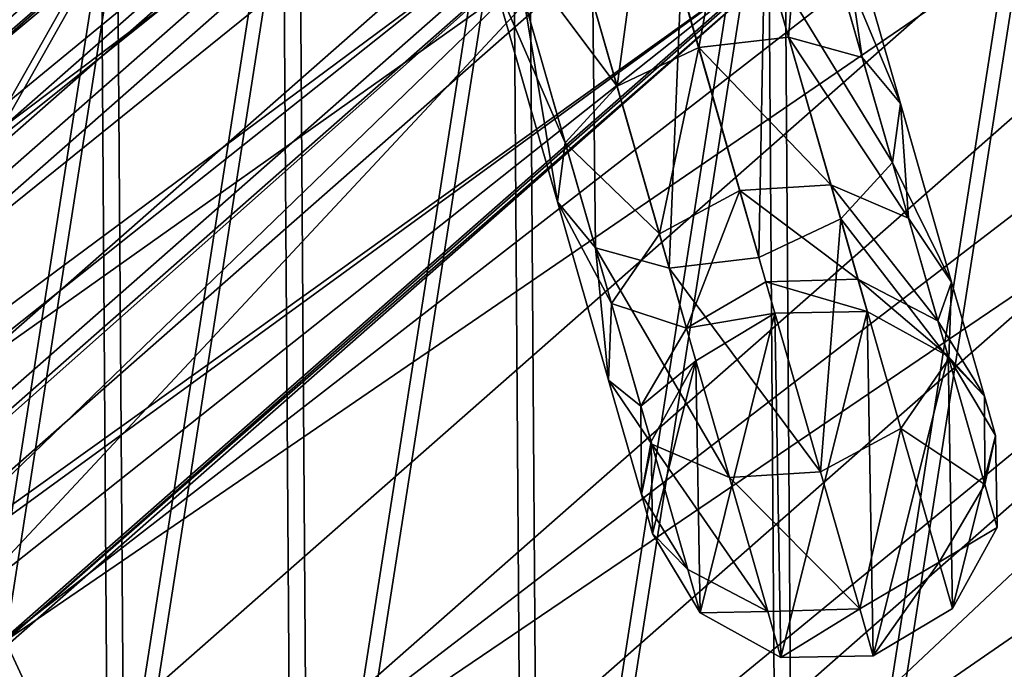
# Model space of a CAD drawing. Header units: millimetres. Extents: x -64 to 288, y -55 to 784.
# Tile 4 of 21: x 193 to 221, y 4 to 22. Entities that reach past the tile are written whole.
import ezdxf

# ---------------------------------------------------------------- set-up
doc = ezdxf.new("R2010")
doc.units = ezdxf.units.MM
doc.header["$LTSCALE"] = 25.4
doc.layers.get('0').update_dxf_attribs({"true_color": 0xff5454})

# ---------------------------------------------------------------- blocks, each defined once
blk = doc.blocks.new('EYE-SUPER-C-6630-6631-6632.STL')
at = {"color": 0}
mesh = blk.add_polyface(dxfattribs=at)
corners = [(158.898, -6.697, 69.104), (256.41, 74.75, -85.572), (249.76, 73.246, -90.123), (165.548, -5.192, 73.655)]
mesh.append_faces([[corners[k] for k in face] for face in [(0, 1, 2), (1, 0, 3)]], dxfattribs={"vtx0": -1, "color": 0})
mesh = blk.add_polyface(dxfattribs=at)
corners = [(165.548, -5.192, 73.655), (263.654, 74.018, -81.806), (256.41, 74.75, -85.572), (172.792, -5.924, 77.421)]
mesh.append_faces([[corners[k] for k in face] for face in [(0, 1, 2), (1, 0, 3)]], dxfattribs={"vtx0": -1, "color": 0})
mesh = blk.add_polyface(dxfattribs=at)
corners = [(172.792, -5.924, 77.421), (214.617, 24.046, 15.849), (263.654, 74.018, -81.806)]
mesh.append_faces([[corners[k] for k in face] for face in [(0, 1, 2)]], dxfattribs={"color": 0})
mesh = blk.add_polyface(dxfattribs=at)
corners = [(153.432, -10.305, 64.174), (249.76, 73.246, -90.123), (244.294, 69.638, -95.053), (158.898, -6.697, 69.104)]
mesh.append_faces([[corners[k] for k in face] for face in [(0, 1, 2), (1, 0, 3)]], dxfattribs={"vtx0": -1, "color": 0})
mesh = blk.add_polyface(dxfattribs=at)
corners = [(153.432, -10.305, 64.174), (240.499, 64.248, -99.925), (149.637, -15.695, 59.302), (244.294, 69.638, -95.053)]
mesh.append_faces([[corners[k] for k in face] for face in [(0, 1, 2), (1, 0, 3)]], dxfattribs={"vtx0": -1, "color": 0})
mesh = blk.add_polyface(dxfattribs=at)
corners = [(241.015, 61.654, -100.933), (195.648, 24.643, -11.004), (192.404, 18.885, -15.746), (244.26, 67.412, -96.19)]
mesh.append_faces([[corners[k] for k in face] for face in [(0, 1, 2), (1, 0, 3)]], dxfattribs={"vtx0": -1, "color": 0})
mesh = blk.add_polyface(dxfattribs=at)
corners = [(149.637, -15.695, 59.302), (238.711, 57.554, -104.306), (147.849, -22.389, 54.921), (240.499, 64.248, -99.925)]
mesh.append_faces([[corners[k] for k in face] for face in [(0, 1, 2), (1, 0, 3)]], dxfattribs={"vtx0": -1, "color": 0})
mesh = blk.add_polyface(dxfattribs=at)
corners = [(239.931, 54.714, -105.036), (192.404, 18.885, -15.746), (191.32, 11.945, -19.849), (241.015, 61.654, -100.933)]
mesh.append_faces([[corners[k] for k in face] for face in [(0, 1, 2), (1, 0, 3)]], dxfattribs={"vtx0": -1, "color": 0})
mesh = blk.add_polyface(dxfattribs=at)
corners = [(147.849, -22.389, 54.921), (239.09, 50.151, -107.807), (148.228, -29.791, 51.42), (238.711, 57.554, -104.306)]
mesh.append_faces([[corners[k] for k in face] for face in [(0, 1, 2), (1, 0, 3)]], dxfattribs={"vtx0": -1, "color": 0})
mesh = blk.add_polyface(dxfattribs=at)
corners = [(241.115, 47.271, -108.097), (191.32, 11.945, -19.849), (192.504, 4.502, -22.911), (239.931, 54.714, -105.036)]
mesh.append_faces([[corners[k] for k in face] for face in [(0, 1, 2), (1, 0, 3)]], dxfattribs={"vtx0": -1, "color": 0})
mesh = blk.add_polyface(dxfattribs=at)
corners = [(286.097, 52.765, -79.67), (229.104, 10.327, 17.228), (195.235, -27.178, 79.557)]
mesh.append_faces([[corners[k] for k in face] for face in [(0, 1, 2)]], dxfattribs={"color": 0})
mesh = blk.add_polyface(dxfattribs=at)
corners = [(287.558, 45.253, -82.608), (195.235, -27.178, 79.557), (196.696, -34.69, 76.619), (286.097, 52.765, -79.67)]
mesh.append_faces([[corners[k] for k in face] for face in [(0, 1, 2), (1, 0, 3)]], dxfattribs={"vtx0": -1, "color": 0})
mesh = blk.add_polyface(dxfattribs=at)
corners = [(148.228, -29.791, 51.42), (241.601, 42.698, -110.116), (150.739, -37.245, 49.111), (239.09, 50.151, -107.807)]
mesh.append_faces([[corners[k] for k in face] for face in [(0, 1, 2), (1, 0, 3)]], dxfattribs={"vtx0": -1, "color": 0})
mesh = blk.add_polyface(dxfattribs=at)
corners = [(244.45, 40.054, -109.818), (192.504, 4.502, -22.911), (195.839, -2.715, -24.631), (241.115, 47.271, -108.097)]
mesh.append_faces([[corners[k] for k in face] for face in [(0, 1, 2), (1, 0, 3)]], dxfattribs={"vtx0": -1, "color": 0})
mesh = blk.add_polyface(dxfattribs=at)
corners = [(286.845, 38.125, -86.593), (196.696, -34.69, 76.619), (195.983, -41.818, 72.634), (287.558, 45.253, -82.608)]
mesh.append_faces([[corners[k] for k in face] for face in [(0, 1, 2), (1, 0, 3)]], dxfattribs={"vtx0": -1, "color": 0})
mesh = blk.add_polyface(dxfattribs=at)
corners = [(150.739, -37.245, 49.111), (246.022, 35.855, -111.028), (155.16, -44.087, 48.199), (241.601, 42.698, -110.116)]
mesh.append_faces([[corners[k] for k in face] for face in [(0, 1, 2), (1, 0, 3)]], dxfattribs={"vtx0": -1, "color": 0})
mesh = blk.add_polyface(dxfattribs=at)
corners = [(249.61, 33.769, -110.029), (195.839, -2.715, -24.631), (200.998, -9, -24.842), (244.45, 40.054, -109.818)]
mesh.append_faces([[corners[k] for k in face] for face in [(0, 1, 2), (1, 0, 3)]], dxfattribs={"vtx0": -1, "color": 0})
mesh = blk.add_polyface(dxfattribs=at)
corners = [(284.022, 32.015, -91.272), (195.983, -41.818, 72.634), (193.16, -47.928, 67.955), (286.845, 38.125, -86.593)]
mesh.append_faces([[corners[k] for k in face] for face in [(0, 1, 2), (1, 0, 3)]], dxfattribs={"vtx0": -1, "color": 0})
mesh = blk.add_polyface(dxfattribs=at)
corners = [(248.832, 32.857, -110.931), (155.16, -44.087, 48.199), (246.022, 35.855, -111.028)]
mesh.append_faces([[corners[k] for k in face] for face in [(0, 1, 2)]], dxfattribs={"color": 0})
mesh = blk.add_polyface(dxfattribs=at)
corners = [(200.998, -9, -24.842), (256.089, 29.031, -108.71), (249.61, 33.769, -110.029), (207.478, -13.738, -23.523)]
mesh.append_faces([[corners[k] for k in face] for face in [(0, 1, 2), (1, 0, 3)]], dxfattribs={"vtx0": -1, "color": 0})
mesh = blk.add_polyface(dxfattribs=at)
corners = [(161.098, -49.711, 48.764), (155.16, -44.087, 48.199), (248.832, 32.857, -110.931)]
mesh.append_faces([[corners[k] for k in face] for face in [(0, 1, 2)]], dxfattribs={"color": 0})
mesh = blk.add_polyface(dxfattribs=at)
corners = [(161.098, -49.711, 48.764), (248.832, 32.857, -110.931), (251.96, 30.232, -110.463)]
mesh.append_faces([[corners[k] for k in face] for face in [(0, 1, 2)]], dxfattribs={"color": 0})
mesh = blk.add_polyface(dxfattribs=at)
corners = [(284.022, 32.015, -91.272), (188.477, -52.478, 62.998), (279.339, 27.465, -96.229), (193.16, -47.928, 67.955)]
mesh.append_faces([[corners[k] for k in face] for face in [(0, 1, 2), (1, 0, 3)]], dxfattribs={"vtx0": -1, "color": 0})
mesh = blk.add_polyface(dxfattribs=at)
corners = [(192.404, 18.885, -15.746), (192.504, 4.502, -22.911), (191.32, 11.945, -19.849), (195.648, 24.643, -11.004), (195.839, -2.715, -24.631), (200.737, 28.655, -6.086), (200.998, -9, -24.842), (207.17, 30.528, -1.474), (207.478, -13.738, -23.523), (214.32, 30.08, 2.38), (214.643, -16.465, -20.804), (221.485, 27.353, 5.1), (221.793, -16.913, -16.949), (227.964, 22.615, 6.419), (228.226, -15.04, -12.337), (233.124, 16.33, 6.208), (233.314, -11.028, -7.419), (236.459, 9.113, 4.487), (236.559, -5.27, -2.677), (237.643, 1.67, 1.426)]
mesh.append_faces([[corners[k] for k in face] for face in [(0, 1, 2), (18, 17, 19)]], dxfattribs={"vtx0": -1, "color": 0})
mesh.append_faces([[corners[k] for k in face] for face in [(1, 3, 4), (4, 5, 6), (6, 7, 8), (8, 9, 10), (10, 11, 12), (12, 13, 14), (14, 15, 16), (16, 17, 18)]], dxfattribs={"vtx0": -1, "vtx1": -1, "color": 0})
mesh.append_faces([[corners[k] for k in face] for face in [(1, 0, 3), (4, 3, 5), (6, 5, 7), (8, 7, 9), (10, 9, 11), (12, 11, 13), (14, 13, 15), (16, 15, 17)]], dxfattribs={"vtx0": -1, "vtx2": -1, "color": 0})
mesh = blk.add_polyface(dxfattribs=at)
corners = [(206.716, 30.129, -0.678), (158.486, -8.518, 67.955), (200.282, 28.255, -5.29), (164.92, -6.645, 72.566)]
mesh.append_faces([[corners[k] for k in face] for face in [(0, 1, 2), (1, 0, 3)]], dxfattribs={"vtx0": -1, "color": 0})
mesh = blk.add_polyface(dxfattribs=at)
corners = [(258.887, 26.328, -108.471), (161.098, -49.711, 48.764), (251.96, 30.232, -110.463), (168.025, -53.615, 50.756)]
mesh.append_faces([[corners[k] for k in face] for face in [(0, 1, 2), (1, 0, 3)]], dxfattribs={"vtx0": -1, "color": 0})
mesh = blk.add_polyface(dxfattribs=at)
corners = [(213.865, 29.68, 3.177), (164.92, -6.645, 72.566), (206.716, 30.129, -0.678), (172.069, -7.094, 76.421)]
mesh.append_faces([[corners[k] for k in face] for face in [(0, 1, 2), (1, 0, 3)]], dxfattribs={"vtx0": -1, "color": 0})
mesh = blk.add_polyface(dxfattribs=at)
corners = [(192.049, 4.102, -22.114), (191.949, 18.485, -14.95), (190.866, 11.545, -19.053), (195.194, 24.243, -10.208), (195.384, -3.115, -23.835), (200.282, 28.255, -5.29), (200.544, -9.4, -24.046), (206.716, 30.129, -0.678), (207.024, -14.138, -22.727), (213.865, 29.68, 3.177), (214.189, -16.865, -20.007), (221.031, 26.953, 5.896), (221.338, -17.313, -16.153), (227.51, 22.216, 7.215), (227.772, -15.44, -11.541), (232.67, 15.931, 7.004), (232.86, -11.428, -6.623), (236.005, 8.713, 5.284), (236.105, -5.67, -1.881), (237.189, 1.27, 2.222)]
mesh.append_faces([[corners[k] for k in face] for face in [(0, 1, 2), (17, 18, 19)]], dxfattribs={"vtx0": -1, "color": 0})
mesh.append_faces([[corners[k] for k in face] for face in [(1, 0, 3), (3, 4, 5), (5, 6, 7), (7, 8, 9), (9, 10, 11), (11, 12, 13), (13, 14, 15), (15, 16, 17)]], dxfattribs={"vtx0": -1, "vtx1": -1, "color": 0})
mesh.append_faces([[corners[k] for k in face] for face in [(3, 0, 4), (5, 4, 6), (7, 6, 8), (9, 8, 10), (11, 10, 12), (13, 12, 14), (15, 14, 16), (17, 16, 18)]], dxfattribs={"vtx0": -1, "vtx2": -1, "color": 0})
mesh = blk.add_polyface(dxfattribs=at)
corners = [(172.378, -7.164, 76.562), (172.069, -7.094, 76.421), (213.865, 29.68, 3.177)]
mesh.append_faces([[corners[k] for k in face] for face in [(0, 1, 2)]], dxfattribs={"color": 0})
mesh = blk.add_polyface(dxfattribs=at)
corners = [(172.378, -7.164, 76.562), (213.865, 29.68, 3.177), (176.058, -6.904, 75.652)]
mesh.append_faces([[corners[k] for k in face] for face in [(0, 1, 2)]], dxfattribs={"color": 0})
mesh = blk.add_polyface(dxfattribs=at)
corners = [(176.058, -6.904, 75.652), (213.865, 29.68, 3.177), (179.705, -6.916, 74.587)]
mesh.append_faces([[corners[k] for k in face] for face in [(0, 1, 2)]], dxfattribs={"color": 0})
mesh = blk.add_polyface(dxfattribs=at)
corners = [(179.705, -6.916, 74.587), (213.865, 29.68, 3.177), (213.778, 23.063, 14.877)]
mesh.append_faces([[corners[k] for k in face] for face in [(0, 1, 2)]], dxfattribs={"color": 0})
mesh = blk.add_polyface(dxfattribs=at)
corners = [(207.478, -13.738, -23.523), (263.254, 26.304, -105.99), (256.089, 29.031, -108.71), (214.643, -16.465, -20.804)]
mesh.append_faces([[corners[k] for k in face] for face in [(0, 1, 2), (1, 0, 3)]], dxfattribs={"vtx0": -1, "color": 0})
mesh = blk.add_polyface(dxfattribs=at)
corners = [(200.282, 28.255, -5.29), (153.398, -12.53, 63.037), (195.194, 24.243, -10.208), (158.486, -8.518, 67.955)]
mesh.append_faces([[corners[k] for k in face] for face in [(0, 1, 2), (1, 0, 3)]], dxfattribs={"vtx0": -1, "color": 0})
mesh = blk.add_polyface(dxfattribs=at)
corners = [(279.339, 27.465, -96.229), (182.351, -55.063, 58.205), (273.213, 24.88, -101.022), (188.477, -52.478, 62.998)]
mesh.append_faces([[corners[k] for k in face] for face in [(0, 1, 2), (1, 0, 3)]], dxfattribs={"vtx0": -1, "color": 0})
mesh = blk.add_polyface(dxfattribs=at)
corners = [(212.947, 26.69, 116.654), (211.937, 21.141, 113.085), (210.479, 26.225, 116.026), (214.454, 21.435, 113.614)]
mesh.append_faces([[corners[k] for k in face] for face in [(0, 1, 2), (1, 0, 3)]], dxfattribs={"vtx0": -1, "color": 0})
mesh = blk.add_polyface(dxfattribs=at)
corners = [(214.882, 26.582, 118.37), (214.454, 21.435, 113.614), (212.947, 26.69, 116.654), (216.522, 20.862, 115.061)]
mesh.append_faces([[corners[k] for k in face] for face in [(0, 1, 2), (1, 0, 3)]], dxfattribs={"vtx0": -1, "color": 0})
mesh = blk.add_polyface(dxfattribs=at)
corners = [(216.522, 20.862, 115.061), (215.766, 25.93, 120.713), (217.588, 19.574, 117.036), (214.882, 26.582, 118.37)]
mesh.append_faces([[corners[k] for k in face] for face in [(0, 1, 2), (1, 0, 3)]], dxfattribs={"vtx0": -1, "color": 0})
mesh = blk.add_polyface(dxfattribs=at)
corners = [(266.187, 24.489, -105.228), (168.025, -53.615, 50.756), (258.887, 26.328, -108.471), (175.325, -55.454, 53.999)]
mesh.append_faces([[corners[k] for k in face] for face in [(0, 1, 2), (1, 0, 3)]], dxfattribs={"vtx0": -1, "color": 0})
mesh = blk.add_polyface(dxfattribs=at)
corners = [(210.479, 26.225, 116.026), (209.647, 20.057, 113.614), (208.141, 25.312, 116.654), (211.937, 21.141, 113.085)]
mesh.append_faces([[corners[k] for k in face] for face in [(0, 1, 2), (1, 0, 3)]], dxfattribs={"vtx0": -1, "color": 0})
mesh = blk.add_polyface(dxfattribs=at)
corners = [(214.643, -16.465, -20.804), (270.404, 25.856, -102.135), (263.254, 26.304, -105.99), (221.793, -16.913, -16.949)]
mesh.append_faces([[corners[k] for k in face] for face in [(0, 1, 2), (1, 0, 3)]], dxfattribs={"vtx0": -1, "color": 0})
mesh = blk.add_polyface(dxfattribs=at)
corners = [(217.588, 19.574, 117.036), (215.362, 24.909, 123.057), (217.366, 17.917, 119.012), (215.766, 25.93, 120.713)]
mesh.append_faces([[corners[k] for k in face] for face in [(0, 1, 2), (1, 0, 3)]], dxfattribs={"vtx0": -1, "color": 0})
mesh = blk.add_polyface(dxfattribs=at)
corners = [(206.557, 24.195, 118.37), (209.647, 20.057, 113.614), (208.197, 18.475, 115.061), (208.141, 25.312, 116.654)]
mesh.append_faces([[corners[k] for k in face] for face in [(0, 1, 2), (1, 0, 3)]], dxfattribs={"vtx0": -1, "color": 0})
mesh = blk.add_polyface(dxfattribs=at)
corners = [(273.213, 24.88, -101.022), (175.325, -55.454, 53.999), (266.187, 24.489, -105.228), (182.351, -55.063, 58.205)]
mesh.append_faces([[corners[k] for k in face] for face in [(0, 1, 2), (1, 0, 3)]], dxfattribs={"vtx0": -1, "color": 0})
mesh = blk.add_polyface(dxfattribs=at)
corners = [(217.366, 17.917, 119.012), (213.778, 23.792, 124.773), (215.916, 16.335, 120.459), (215.362, 24.909, 123.057)]
mesh.append_faces([[corners[k] for k in face] for face in [(0, 1, 2), (1, 0, 3)]], dxfattribs={"vtx0": -1, "color": 0})
mesh = blk.add_polyface(dxfattribs=at)
corners = [(191.949, 18.485, -14.95), (153.398, -12.53, 63.037), (150.153, -18.288, 58.294), (195.194, 24.243, -10.208)]
mesh.append_faces([[corners[k] for k in face] for face in [(0, 1, 2), (1, 0, 3)]], dxfattribs={"vtx0": -1, "color": 0})
mesh = blk.add_polyface(dxfattribs=at)
corners = [(173.318, -6.063, 77.651), (214.617, 24.046, 15.849), (172.792, -5.924, 77.421)]
mesh.append_faces([[corners[k] for k in face] for face in [(0, 1, 2)]], dxfattribs={"color": 0})
mesh = blk.add_polyface(dxfattribs=at)
corners = [(173.318, -6.063, 77.651), (176.949, -5.874, 76.678), (214.617, 24.046, 15.849)]
mesh.append_faces([[corners[k] for k in face] for face in [(0, 1, 2)]], dxfattribs={"color": 0})
mesh = blk.add_polyface(dxfattribs=at)
corners = [(176.949, -5.874, 76.678), (180.543, -5.932, 75.56), (214.617, 24.046, 15.849)]
mesh.append_faces([[corners[k] for k in face] for face in [(0, 1, 2)]], dxfattribs={"color": 0})
mesh = blk.add_polyface(dxfattribs=at)
corners = [(213.778, 23.063, 14.877), (180.543, -5.932, 75.56), (179.705, -6.916, 74.587), (214.617, 24.046, 15.849)]
mesh.append_faces([[corners[k] for k in face] for face in [(0, 1, 2), (1, 0, 3)]], dxfattribs={"vtx0": -1, "color": 0})
mesh = blk.add_polyface(dxfattribs=at)
corners = [(206.153, 23.174, 120.713), (208.197, 18.475, 115.061), (207.976, 16.818, 117.036), (206.557, 24.195, 118.37)]
mesh.append_faces([[corners[k] for k in face] for face in [(0, 1, 2), (1, 0, 3)]], dxfattribs={"vtx0": -1, "color": 0})
mesh = blk.add_polyface(dxfattribs=at)
corners = [(213.626, 15.252, 120.988), (213.778, 23.792, 124.773), (211.439, 22.878, 125.401), (215.916, 16.335, 120.459)]
mesh.append_faces([[corners[k] for k in face] for face in [(0, 1, 2), (1, 0, 3)]], dxfattribs={"vtx0": -1, "color": 0})
mesh = blk.add_polyface(dxfattribs=at)
corners = [(207.037, 22.522, 123.057), (207.976, 16.818, 117.036), (209.042, 15.53, 119.012), (206.153, 23.174, 120.713)]
mesh.append_faces([[corners[k] for k in face] for face in [(0, 1, 2), (1, 0, 3)]], dxfattribs={"vtx0": -1, "color": 0})
mesh = blk.add_polyface(dxfattribs=at)
corners = [(211.11, 14.957, 120.459), (211.439, 22.878, 125.401), (208.972, 22.414, 124.773), (213.626, 15.252, 120.988)]
mesh.append_faces([[corners[k] for k in face] for face in [(0, 1, 2), (1, 0, 3)]], dxfattribs={"vtx0": -1, "color": 0})
mesh = blk.add_polyface(dxfattribs=at)
corners = [(209.042, 15.53, 119.012), (208.972, 22.414, 124.773), (207.037, 22.522, 123.057), (211.11, 14.957, 120.459)]
mesh.append_faces([[corners[k] for k in face] for face in [(0, 1, 2), (1, 0, 3)]], dxfattribs={"vtx0": -1, "color": 0})
mesh = blk.add_polyface(dxfattribs=at)
corners = [(211.937, 21.141, 113.085), (215.641, 17.295, 109.078), (213.086, 17.135, 108.695), (214.454, 21.435, 113.614)]
mesh.append_faces([[corners[k] for k in face] for face in [(0, 1, 2), (1, 0, 3)]], dxfattribs={"vtx0": -1, "color": 0})
mesh = blk.add_polyface(dxfattribs=at)
corners = [(214.454, 21.435, 113.614), (217.814, 16.355, 110.123), (215.641, 17.295, 109.078), (216.522, 20.862, 115.061)]
mesh.append_faces([[corners[k] for k in face] for face in [(0, 1, 2), (1, 0, 3)]], dxfattribs={"vtx0": -1, "color": 0})
mesh = blk.add_polyface(dxfattribs=at)
corners = [(211.937, 21.141, 113.085), (210.835, 15.917, 109.078), (209.647, 20.057, 113.614), (213.086, 17.135, 108.695)]
mesh.append_faces([[corners[k] for k in face] for face in [(0, 1, 2), (1, 0, 3)]], dxfattribs={"vtx0": -1, "color": 0})
mesh = blk.add_polyface(dxfattribs=at)
corners = [(217.814, 16.355, 110.123), (217.588, 19.574, 117.036), (219.024, 14.567, 111.55), (216.522, 20.862, 115.061)]
mesh.append_faces([[corners[k] for k in face] for face in [(0, 1, 2), (1, 0, 3)]], dxfattribs={"vtx0": -1, "color": 0})
mesh = blk.add_polyface(dxfattribs=at)
corners = [(208.197, 18.475, 115.061), (210.835, 15.917, 109.078), (209.49, 13.968, 110.123), (209.647, 20.057, 113.614)]
mesh.append_faces([[corners[k] for k in face] for face in [(0, 1, 2), (1, 0, 3)]], dxfattribs={"vtx0": -1, "color": 0})
mesh = blk.add_polyface(dxfattribs=at)
corners = [(219.024, 14.567, 111.55), (217.366, 17.917, 119.012), (218.946, 12.409, 112.977), (217.588, 19.574, 117.036)]
mesh.append_faces([[corners[k] for k in face] for face in [(0, 1, 2), (1, 0, 3)]], dxfattribs={"vtx0": -1, "color": 0})
mesh = blk.add_polyface(dxfattribs=at)
corners = [(207.976, 16.818, 117.036), (209.49, 13.968, 110.123), (209.411, 11.811, 111.55), (208.197, 18.475, 115.061)]
mesh.append_faces([[corners[k] for k in face] for face in [(0, 1, 2), (1, 0, 3)]], dxfattribs={"vtx0": -1, "color": 0})
mesh = blk.add_polyface(dxfattribs=at)
corners = [(218.946, 12.409, 112.977), (215.916, 16.335, 120.459), (217.601, 10.46, 114.022), (217.366, 17.917, 119.012)]
mesh.append_faces([[corners[k] for k in face] for face in [(0, 1, 2), (1, 0, 3)]], dxfattribs={"vtx0": -1, "color": 0})
mesh = blk.add_polyface(dxfattribs=at)
corners = [(211.593, 13.271, 103.461), (213.086, 17.135, 108.695), (213.82, 14.575, 103.261), (210.835, 15.917, 109.078)]
mesh.append_faces([[corners[k] for k in face] for face in [(0, 1, 2), (1, 0, 3)]], dxfattribs={"vtx0": -1, "color": 0})
mesh = blk.add_polyface(dxfattribs=at)
corners = [(213.086, 17.135, 108.695), (216.4, 14.649, 103.461), (213.82, 14.575, 103.261), (215.641, 17.295, 109.078)]
mesh.append_faces([[corners[k] for k in face] for face in [(0, 1, 2), (1, 0, 3)]], dxfattribs={"vtx0": -1, "color": 0})
mesh = blk.add_polyface(dxfattribs=at)
corners = [(215.641, 17.295, 109.078), (218.64, 13.475, 104.008), (216.4, 14.649, 103.461), (217.814, 16.355, 110.123)]
mesh.append_faces([[corners[k] for k in face] for face in [(0, 1, 2), (1, 0, 3)]], dxfattribs={"vtx0": -1, "color": 0})
mesh = blk.add_polyface(dxfattribs=at)
corners = [(209.042, 15.53, 119.012), (209.411, 11.811, 111.55), (210.621, 10.022, 112.977), (207.976, 16.818, 117.036)]
mesh.append_faces([[corners[k] for k in face] for face in [(0, 1, 2), (1, 0, 3)]], dxfattribs={"vtx0": -1, "color": 0})
mesh = blk.add_polyface(dxfattribs=at)
corners = [(215.349, 9.243, 114.404), (215.916, 16.335, 120.459), (213.626, 15.252, 120.988), (217.601, 10.46, 114.022)]
mesh.append_faces([[corners[k] for k in face] for face in [(0, 1, 2), (1, 0, 3)]], dxfattribs={"vtx0": -1, "color": 0})
mesh = blk.add_polyface(dxfattribs=at)
corners = [(218.64, 13.475, 104.008), (219.024, 14.567, 111.55), (219.942, 11.367, 104.756), (217.814, 16.355, 110.123)]
mesh.append_faces([[corners[k] for k in face] for face in [(0, 1, 2), (1, 0, 3)]], dxfattribs={"vtx0": -1, "color": 0})
mesh = blk.add_polyface(dxfattribs=at)
corners = [(209.49, 13.968, 110.123), (211.593, 13.271, 103.461), (210.316, 11.088, 104.008), (210.835, 15.917, 109.078)]
mesh.append_faces([[corners[k] for k in face] for face in [(0, 1, 2), (1, 0, 3)]], dxfattribs={"vtx0": -1, "color": 0})
mesh = blk.add_polyface(dxfattribs=at)
corners = [(212.795, 9.082, 114.022), (209.042, 15.53, 119.012), (210.621, 10.022, 112.977), (211.11, 14.957, 120.459)]
mesh.append_faces([[corners[k] for k in face] for face in [(0, 1, 2), (1, 0, 3)]], dxfattribs={"vtx0": -1, "color": 0})
mesh = blk.add_polyface(dxfattribs=at)
corners = [(215.349, 9.243, 114.404), (211.11, 14.957, 120.459), (212.795, 9.082, 114.022), (213.626, 15.252, 120.988)]
mesh.append_faces([[corners[k] for k in face] for face in [(0, 1, 2), (1, 0, 3)]], dxfattribs={"vtx0": -1, "color": 0})
mesh = blk.add_polyface(dxfattribs=at)
corners = [(213.82, 14.575, 103.261), (216.661, 13.739, 97.278), (214.073, 13.694, 97.278), (216.4, 14.649, 103.461)]
mesh.append_faces([[corners[k] for k in face] for face in [(0, 1, 2), (1, 0, 3)]], dxfattribs={"vtx0": -1, "color": 0})
mesh = blk.add_polyface(dxfattribs=at)
corners = [(216.4, 14.649, 103.461), (218.924, 12.485, 97.278), (216.661, 13.739, 97.278), (218.64, 13.475, 104.008)]
mesh.append_faces([[corners[k] for k in face] for face in [(0, 1, 2), (1, 0, 3)]], dxfattribs={"vtx0": -1, "color": 0})
mesh = blk.add_polyface(dxfattribs=at)
corners = [(211.593, 13.271, 103.461), (214.073, 13.694, 97.278), (211.854, 12.361, 97.278), (213.82, 14.575, 103.261)]
mesh.append_faces([[corners[k] for k in face] for face in [(0, 1, 2), (1, 0, 3)]], dxfattribs={"vtx0": -1, "color": 0})
mesh = blk.add_polyface(dxfattribs=at)
corners = [(219.942, 11.367, 104.756), (218.946, 12.409, 112.977), (219.955, 8.889, 105.504), (219.024, 14.567, 111.55)]
mesh.append_faces([[corners[k] for k in face] for face in [(0, 1, 2), (1, 0, 3)]], dxfattribs={"vtx0": -1, "color": 0})
mesh = blk.add_polyface(dxfattribs=at)
corners = [(209.411, 11.811, 111.55), (210.316, 11.088, 104.008), (210.329, 8.61, 104.756), (209.49, 13.968, 110.123)]
mesh.append_faces([[corners[k] for k in face] for face in [(0, 1, 2), (1, 0, 3)]], dxfattribs={"vtx0": -1, "color": 0})
mesh = blk.add_polyface(dxfattribs=at)
corners = [(211.854, 12.361, 4.661), (210.645, 7.51, 4.661), (210.6, 10.097, 4.661), (211.978, 5.291, 4.661), (214.073, 13.694, 4.661), (214.241, 4.036, 4.661), (216.661, 13.739, 4.661), (216.829, 4.082, 4.661), (218.924, 12.485, 4.661), (219.048, 5.415, 4.661), (220.257, 10.266, 4.661), (220.303, 7.678, 4.661)]
mesh.append_faces([[corners[k] for k in face] for face in [(0, 1, 2), (9, 10, 11)]], dxfattribs={"vtx0": -1, "color": 0})
mesh.append_faces([[corners[k] for k in face] for face in [(1, 0, 3), (3, 4, 5), (5, 6, 7), (7, 8, 9)]], dxfattribs={"vtx0": -1, "vtx1": -1, "color": 0})
mesh.append_faces([[corners[k] for k in face] for face in [(3, 0, 4), (5, 4, 6), (7, 6, 8), (9, 8, 10)]], dxfattribs={"vtx0": -1, "vtx2": -1, "color": 0})
mesh = blk.add_polyface(dxfattribs=at)
corners = [(211.854, 12.361, 97.278), (214.073, 13.694, 4.661), (211.854, 12.361, 4.661), (214.073, 13.694, 97.278)]
mesh.append_faces([[corners[k] for k in face] for face in [(0, 1, 2), (1, 0, 3)]], dxfattribs={"vtx0": -1, "color": 0})
mesh = blk.add_polyface(dxfattribs=at)
corners = [(214.073, 13.694, 97.278), (216.661, 13.739, 4.661), (214.073, 13.694, 4.661), (216.661, 13.739, 97.278)]
mesh.append_faces([[corners[k] for k in face] for face in [(0, 1, 2), (1, 0, 3)]], dxfattribs={"vtx0": -1, "color": 0})
mesh = blk.add_polyface(dxfattribs=at)
corners = [(216.661, 13.739, 97.278), (218.924, 12.485, 4.661), (216.661, 13.739, 4.661), (218.924, 12.485, 97.278)]
mesh.append_faces([[corners[k] for k in face] for face in [(0, 1, 2), (1, 0, 3)]], dxfattribs={"vtx0": -1, "color": 0})
mesh = blk.add_polyface(dxfattribs=at)
corners = [(210.316, 11.088, 104.008), (211.854, 12.361, 97.278), (210.6, 10.097, 97.278), (211.593, 13.271, 103.461)]
mesh.append_faces([[corners[k] for k in face] for face in [(0, 1, 2), (1, 0, 3)]], dxfattribs={"vtx0": -1, "color": 0})
mesh = blk.add_polyface(dxfattribs=at)
corners = [(218.924, 12.485, 97.278), (219.942, 11.367, 104.756), (220.257, 10.266, 97.278), (218.64, 13.475, 104.008)]
mesh.append_faces([[corners[k] for k in face] for face in [(0, 1, 2), (1, 0, 3)]], dxfattribs={"vtx0": -1, "color": 0})
mesh = blk.add_polyface(dxfattribs=at)
corners = [(218.924, 12.485, 4.661), (220.257, 10.266, 97.278), (220.257, 10.266, 4.661), (218.924, 12.485, 97.278)]
mesh.append_faces([[corners[k] for k in face] for face in [(0, 1, 2), (1, 0, 3)]], dxfattribs={"vtx0": -1, "color": 0})
mesh = blk.add_polyface(dxfattribs=at)
corners = [(211.854, 12.361, 97.278), (210.6, 10.097, 4.661), (210.6, 10.097, 97.278), (211.854, 12.361, 4.661)]
mesh.append_faces([[corners[k] for k in face] for face in [(0, 1, 2), (1, 0, 3)]], dxfattribs={"vtx0": -1, "color": 0})
mesh = blk.add_polyface(dxfattribs=at)
corners = [(219.955, 8.889, 105.504), (217.601, 10.46, 114.022), (218.678, 6.706, 106.052), (218.946, 12.409, 112.977)]
mesh.append_faces([[corners[k] for k in face] for face in [(0, 1, 2), (1, 0, 3)]], dxfattribs={"vtx0": -1, "color": 0})
mesh = blk.add_polyface(dxfattribs=at)
corners = [(210.621, 10.022, 112.977), (210.329, 8.61, 104.756), (211.631, 6.502, 105.504), (209.411, 11.811, 111.55)]
mesh.append_faces([[corners[k] for k in face] for face in [(0, 1, 2), (1, 0, 3)]], dxfattribs={"vtx0": -1, "color": 0})
mesh = blk.add_polyface(dxfattribs=at)
corners = [(220.257, 10.266, 97.278), (219.955, 8.889, 105.504), (220.303, 7.678, 97.278), (219.942, 11.367, 104.756)]
mesh.append_faces([[corners[k] for k in face] for face in [(0, 1, 2), (1, 0, 3)]], dxfattribs={"vtx0": -1, "color": 0})
mesh = blk.add_polyface(dxfattribs=at)
corners = [(210.329, 8.61, 104.756), (210.6, 10.097, 97.278), (210.645, 7.51, 97.278), (210.316, 11.088, 104.008)]
mesh.append_faces([[corners[k] for k in face] for face in [(0, 1, 2), (1, 0, 3)]], dxfattribs={"vtx0": -1, "color": 0})
mesh = blk.add_polyface(dxfattribs=at)
corners = [(229.104, 10.327, 17.228), (194.358, -20.77, 78.397), (194.163, -22.447, 79.481)]
mesh.append_faces([[corners[k] for k in face] for face in [(0, 1, 2)]], dxfattribs={"color": 0})
mesh = blk.add_polyface(dxfattribs=at)
corners = [(229.104, 10.327, 17.228), (194.163, -22.447, 79.481), (194.425, -24.485, 79.969)]
mesh.append_faces([[corners[k] for k in face] for face in [(0, 1, 2)]], dxfattribs={"color": 0})
mesh = blk.add_polyface(dxfattribs=at)
corners = [(195.03, -19.652, 76.938), (228.265, 9.343, 16.256), (194.192, -20.635, 75.966), (229.104, 10.327, 17.228)]
mesh.append_faces([[corners[k] for k in face] for face in [(0, 1, 2), (1, 0, 3)]], dxfattribs={"vtx0": -1, "color": 0})
mesh = blk.add_polyface(dxfattribs=at)
corners = [(229.104, 10.327, 17.228), (195.03, -19.652, 76.938), (194.358, -20.77, 78.397)]
mesh.append_faces([[corners[k] for k in face] for face in [(0, 1, 2)]], dxfattribs={"color": 0})
mesh = blk.add_polyface(dxfattribs=at)
corners = [(229.104, 10.327, 17.228), (194.425, -24.485, 79.969), (195.048, -26.642, 79.72)]
mesh.append_faces([[corners[k] for k in face] for face in [(0, 1, 2)]], dxfattribs={"color": 0})
mesh = blk.add_polyface(dxfattribs=at)
corners = [(229.104, 10.327, 17.228), (195.048, -26.642, 79.72), (195.235, -27.178, 79.557)]
mesh.append_faces([[corners[k] for k in face] for face in [(0, 1, 2)]], dxfattribs={"color": 0})
mesh = blk.add_polyface(dxfattribs=at)
corners = [(217.601, 10.46, 114.022), (216.451, 5.402, 106.252), (218.678, 6.706, 106.052), (215.349, 9.243, 114.404)]
mesh.append_faces([[corners[k] for k in face] for face in [(0, 1, 2), (1, 0, 3)]], dxfattribs={"vtx0": -1, "color": 0})
mesh = blk.add_polyface(dxfattribs=at)
corners = [(220.257, 10.266, 4.661), (220.303, 7.678, 97.278), (220.303, 7.678, 4.661), (220.257, 10.266, 97.278)]
mesh.append_faces([[corners[k] for k in face] for face in [(0, 1, 2), (1, 0, 3)]], dxfattribs={"vtx0": -1, "color": 0})
mesh = blk.add_polyface(dxfattribs=at)
corners = [(210.6, 10.097, 97.278), (210.645, 7.51, 4.661), (210.645, 7.51, 97.278), (210.6, 10.097, 4.661)]
mesh.append_faces([[corners[k] for k in face] for face in [(0, 1, 2), (1, 0, 3)]], dxfattribs={"vtx0": -1, "color": 0})
mesh = blk.add_polyface(dxfattribs=at)
corners = [(213.871, 5.327, 106.052), (210.621, 10.022, 112.977), (211.631, 6.502, 105.504), (212.795, 9.082, 114.022)]
mesh.append_faces([[corners[k] for k in face] for face in [(0, 1, 2), (1, 0, 3)]], dxfattribs={"vtx0": -1, "color": 0})
mesh = blk.add_polyface(dxfattribs=at)
corners = [(228.265, 9.343, 16.256), (194.277, -24.158, 77.386), (194.192, -20.635, 75.966)]
mesh.append_faces([[corners[k] for k in face] for face in [(0, 1, 2)]], dxfattribs={"color": 0})
mesh = blk.add_polyface(dxfattribs=at)
corners = [(228.265, 9.343, 16.256), (236.005, 8.713, 5.284), (194.277, -24.158, 77.386)]
mesh.append_faces([[corners[k] for k in face] for face in [(0, 1, 2)]], dxfattribs={"color": 0})
mesh = blk.add_polyface(dxfattribs=at)
corners = [(216.451, 5.402, 106.252), (212.795, 9.082, 114.022), (213.871, 5.327, 106.052), (215.349, 9.243, 114.404)]
mesh.append_faces([[corners[k] for k in face] for face in [(0, 1, 2), (1, 0, 3)]], dxfattribs={"vtx0": -1, "color": 0})
mesh = blk.add_polyface(dxfattribs=at)
corners = [(220.303, 7.678, 97.278), (218.678, 6.706, 106.052), (219.048, 5.415, 97.278), (219.955, 8.889, 105.504)]
mesh.append_faces([[corners[k] for k in face] for face in [(0, 1, 2), (1, 0, 3)]], dxfattribs={"vtx0": -1, "color": 0})
mesh = blk.add_polyface(dxfattribs=at)
corners = [(236.005, 8.713, 5.284), (194.109, -27.744, 78.63), (194.277, -24.158, 77.386)]
mesh.append_faces([[corners[k] for k in face] for face in [(0, 1, 2)]], dxfattribs={"color": 0})
mesh = blk.add_polyface(dxfattribs=at)
corners = [(236.005, 8.713, 5.284), (194.208, -28.06, 78.528), (194.109, -27.744, 78.63)]
mesh.append_faces([[corners[k] for k in face] for face in [(0, 1, 2)]], dxfattribs={"color": 0})
mesh = blk.add_polyface(dxfattribs=at)
corners = [(194.208, -28.06, 78.528), (237.189, 1.27, 2.222), (195.392, -35.503, 75.467), (236.005, 8.713, 5.284)]
mesh.append_faces([[corners[k] for k in face] for face in [(0, 1, 2), (1, 0, 3)]], dxfattribs={"vtx0": -1, "color": 0})
mesh = blk.add_polyface(dxfattribs=at)
corners = [(211.631, 6.502, 105.504), (210.645, 7.51, 97.278), (211.978, 5.291, 97.278), (210.329, 8.61, 104.756)]
mesh.append_faces([[corners[k] for k in face] for face in [(0, 1, 2), (1, 0, 3)]], dxfattribs={"vtx0": -1, "color": 0})
mesh = blk.add_polyface(dxfattribs=at)
corners = [(210.645, 7.51, 97.278), (211.978, 5.291, 4.661), (211.978, 5.291, 97.278), (210.645, 7.51, 4.661)]
mesh.append_faces([[corners[k] for k in face] for face in [(0, 1, 2), (1, 0, 3)]], dxfattribs={"vtx0": -1, "color": 0})
mesh = blk.add_polyface(dxfattribs=at)
corners = [(220.303, 7.678, 4.661), (219.048, 5.415, 97.278), (219.048, 5.415, 4.661), (220.303, 7.678, 97.278)]
mesh.append_faces([[corners[k] for k in face] for face in [(0, 1, 2), (1, 0, 3)]], dxfattribs={"vtx0": -1, "color": 0})
mesh = blk.add_polyface(dxfattribs=at)
corners = [(218.678, 6.706, 106.052), (216.829, 4.082, 97.278), (219.048, 5.415, 97.278), (216.451, 5.402, 106.252)]
mesh.append_faces([[corners[k] for k in face] for face in [(0, 1, 2), (1, 0, 3)]], dxfattribs={"vtx0": -1, "color": 0})
mesh = blk.add_polyface(dxfattribs=at)
corners = [(213.871, 5.327, 106.052), (211.978, 5.291, 97.278), (214.241, 4.036, 97.278), (211.631, 6.502, 105.504)]
mesh.append_faces([[corners[k] for k in face] for face in [(0, 1, 2), (1, 0, 3)]], dxfattribs={"vtx0": -1, "color": 0})
mesh = blk.add_polyface(dxfattribs=at)
corners = [(214.241, 4.036, 97.278), (211.978, 5.291, 4.661), (214.241, 4.036, 4.661), (211.978, 5.291, 97.278)]
mesh.append_faces([[corners[k] for k in face] for face in [(0, 1, 2), (1, 0, 3)]], dxfattribs={"vtx0": -1, "color": 0})
mesh = blk.add_polyface(dxfattribs=at)
corners = [(216.451, 5.402, 106.252), (214.241, 4.036, 97.278), (216.829, 4.082, 97.278), (213.871, 5.327, 106.052)]
mesh.append_faces([[corners[k] for k in face] for face in [(0, 1, 2), (1, 0, 3)]], dxfattribs={"vtx0": -1, "color": 0})
mesh = blk.add_polyface(dxfattribs=at)
corners = [(219.048, 5.415, 97.278), (216.829, 4.082, 4.661), (219.048, 5.415, 4.661), (216.829, 4.082, 97.278)]
mesh.append_faces([[corners[k] for k in face] for face in [(0, 1, 2), (1, 0, 3)]], dxfattribs={"vtx0": -1, "color": 0})
mesh = blk.add_polyface(dxfattribs=at)
corners = [(195.384, -3.115, -23.835), (150.253, -32.671, 51.13), (153.588, -39.889, 49.41), (192.049, 4.102, -22.114)]
mesh.append_faces([[corners[k] for k in face] for face in [(0, 1, 2), (1, 0, 3)]], dxfattribs={"vtx0": -1, "color": 0})
mesh = blk.add_polyface(dxfattribs=at)
corners = [(216.829, 4.082, 97.278), (214.241, 4.036, 4.661), (216.829, 4.082, 4.661), (214.241, 4.036, 97.278)]
mesh.append_faces([[corners[k] for k in face] for face in [(0, 1, 2), (1, 0, 3)]], dxfattribs={"vtx0": -1, "color": 0})

msp = doc.modelspace()

# ---------------------------------------------------------------- block references
at = {"color": 250, "true_color": 0x262626}
msp.add_blockref('EYE-SUPER-C-6630-6631-6632.STL', (0, 0), dxfattribs=at)

doc.saveas('drawing.dxf')
